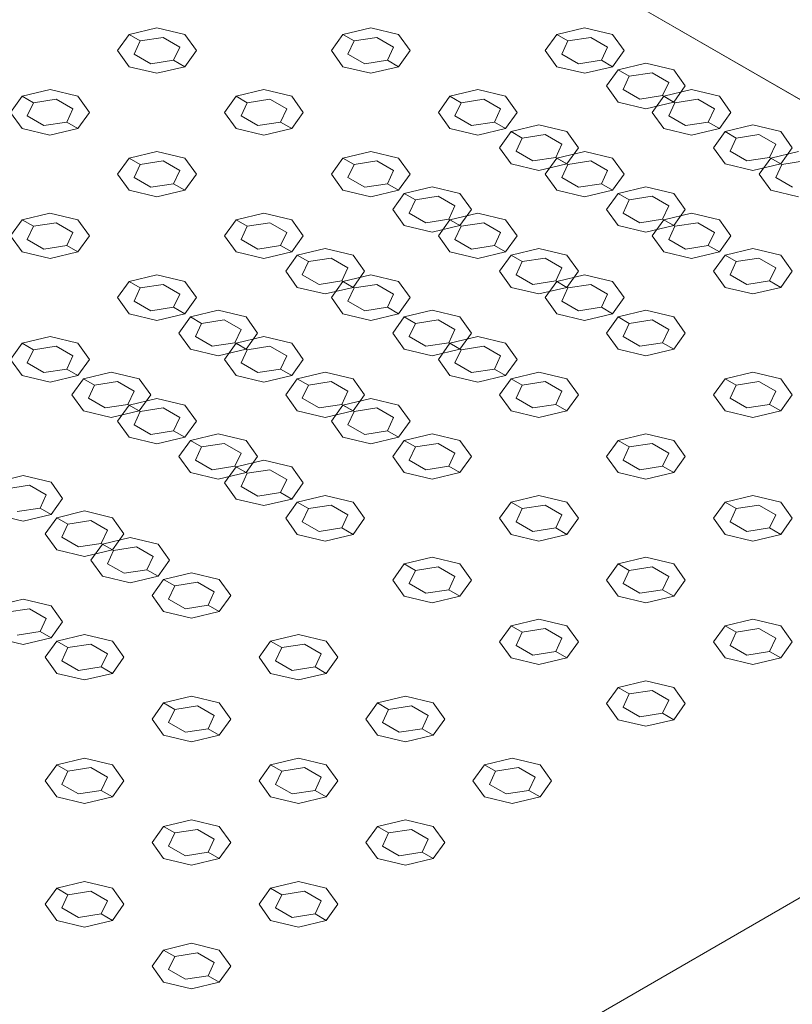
# Model space of a CAD drawing. Header units: millimetres. Extents: x 2 to 902, y -447 to 199.
# Tile 97 of 256: x 55.18 to 56.38, y 37.99 to 39.52. Entities that reach past the tile are written whole.
import ezdxf

# ---------------------------------------------------------------- set-up
doc = ezdxf.new("R2010")
doc.units = ezdxf.units.MM
doc.header["$MEASUREMENT"] = 0
for name, color, linetype, lineweight in [('IFC-Elemento construtivo genérico-Contorno', 253, 'Continuous', 5), ('IFC-Laje-Contorno', 134, 'Continuous', 5), ('IFC-Parede padrão-Contorno', 44, 'Continuous', 5), ('IFC-Viga-Contorno', 66, 'Continuous', 5)]:
    doc.layers.add(name, color=color, linetype=linetype, lineweight=lineweight)

msp = doc.modelspace()

# ---------------------------------------------------------------- linework, layer by layer
at = {"layer": 'IFC-Elemento construtivo genérico-Contorno', "color": 7, "lineweight": 5}
for p, q in [((55.3515, 39.4937), (55.3948, 39.5041)), ((55.3948, 39.5041), (55.4381, 39.4937)), ((55.6841, 39.4937), (55.7274, 39.5041)), ((55.7274, 39.5041), (55.7707, 39.4937)), ((56.0166, 39.4937), (56.0599, 39.5041)), ((56.0599, 39.5041), (56.1032, 39.4937)), ((55.3515, 39.4937), (55.3336, 39.4687)), ((55.3515, 39.4937), (55.3689, 39.4837)), ((55.3689, 39.4837), (55.4043, 39.4892)), ((55.4043, 39.4892), (55.4303, 39.4742)), ((55.4381, 39.4937), (55.4561, 39.4687)), ((55.6841, 39.4937), (55.6661, 39.4687)), ((55.6841, 39.4937), (55.7014, 39.4837)), ((55.7014, 39.4837), (55.7369, 39.4892)), ((55.7369, 39.4892), (55.7629, 39.4742)), ((55.7707, 39.4937), (55.7886, 39.4687)), ((56.0166, 39.4937), (55.9987, 39.4687)), ((56.0166, 39.4937), (56.034, 39.4837)), ((56.034, 39.4837), (56.0695, 39.4892)), ((56.0695, 39.4892), (56.0954, 39.4742)), ((56.1032, 39.4937), (56.1212, 39.4687)), ((55.3689, 39.4837), (55.3593, 39.4632)), ((55.4303, 39.4742), (55.4208, 39.4537)), ((55.7014, 39.4837), (55.6919, 39.4632)), ((55.7629, 39.4742), (55.7534, 39.4537)), ((56.034, 39.4837), (56.0245, 39.4632)), ((56.0954, 39.4742), (56.0859, 39.4537)), ((55.3336, 39.4687), (55.3515, 39.4437)), ((55.3593, 39.4632), (55.3853, 39.4482)), ((55.4561, 39.4687), (55.4381, 39.4437)), ((55.6661, 39.4687), (55.6841, 39.4437)), ((55.6919, 39.4632), (55.7179, 39.4482)), ((55.7886, 39.4687), (55.7707, 39.4437)), ((55.9987, 39.4687), (56.0166, 39.4437)), ((56.0245, 39.4632), (56.0504, 39.4482)), ((56.1212, 39.4687), (56.1032, 39.4437)), ((55.3515, 39.4437), (55.3948, 39.4334)), ((55.3853, 39.4482), (55.4208, 39.4537)), ((55.3948, 39.4334), (55.4381, 39.4437)), ((55.4208, 39.4537), (55.4381, 39.4437)), ((55.6841, 39.4437), (55.7274, 39.4334)), ((55.7179, 39.4482), (55.7534, 39.4537)), ((55.7274, 39.4334), (55.7707, 39.4437)), ((55.7534, 39.4537), (55.7707, 39.4437)), ((56.0166, 39.4437), (56.06, 39.4334)), ((56.0504, 39.4482), (56.0859, 39.4537)), ((56.06, 39.4334), (56.1032, 39.4437)), ((56.0859, 39.4537), (56.1032, 39.4437)), ((56.1119, 39.4387), (56.1552, 39.4491)), ((56.1552, 39.4491), (56.1985, 39.4387)), ((56.1119, 39.4387), (56.094, 39.4137)), ((56.1119, 39.4387), (56.1292, 39.4287)), ((56.1292, 39.4287), (56.1197, 39.4082)), ((56.1292, 39.4287), (56.1647, 39.4342)), ((56.1647, 39.4342), (56.1907, 39.4192)), ((56.1985, 39.4387), (56.2164, 39.4137)), ((56.094, 39.4137), (56.1119, 39.3887)), ((56.1907, 39.4192), (56.1812, 39.3987)), ((56.2164, 39.4137), (56.1985, 39.3887)), ((55.1853, 39.3977), (55.1673, 39.3727)), ((55.1853, 39.3977), (55.2286, 39.4081)), ((55.1853, 39.3977), (55.2026, 39.3877)), ((55.2286, 39.4081), (55.2719, 39.3977)), ((55.2719, 39.3977), (55.2898, 39.3727)), ((55.5178, 39.3977), (55.4999, 39.3727)), ((55.5178, 39.3977), (55.5611, 39.4081)), ((55.5178, 39.3977), (55.5351, 39.3877)), ((55.5611, 39.4081), (55.6044, 39.3977)), ((55.6044, 39.3977), (55.6223, 39.3727)), ((55.8504, 39.3977), (55.8324, 39.3727)), ((55.8504, 39.3977), (55.8937, 39.4081)), ((55.8504, 39.3977), (55.8677, 39.3877)), ((55.8937, 39.4081), (55.937, 39.3977)), ((55.937, 39.3977), (55.9549, 39.3727)), ((56.1197, 39.4082), (56.1457, 39.3932)), ((56.1457, 39.3932), (56.1812, 39.3987)), ((56.1829, 39.3977), (56.165, 39.3727)), ((56.1812, 39.3987), (56.1985, 39.3887)), ((56.1829, 39.3977), (56.2262, 39.4081)), ((56.1829, 39.3977), (56.2002, 39.3877)), ((56.2262, 39.4081), (56.2695, 39.3977)), ((56.2695, 39.3977), (56.2875, 39.3727)), ((55.2026, 39.3877), (55.1931, 39.3672)), ((55.2026, 39.3877), (55.2381, 39.3932)), ((55.2381, 39.3932), (55.2641, 39.3782)), ((55.2641, 39.3782), (55.2545, 39.3577)), ((55.5351, 39.3877), (55.5256, 39.3672)), ((55.5351, 39.3877), (55.5706, 39.3932)), ((55.5706, 39.3932), (55.5966, 39.3782)), ((55.5966, 39.3782), (55.5871, 39.3577)), ((55.8677, 39.3877), (55.8582, 39.3672)), ((55.8677, 39.3877), (55.9032, 39.3932)), ((55.9032, 39.3932), (55.9292, 39.3782)), ((55.9292, 39.3782), (55.9196, 39.3577)), ((56.1119, 39.3887), (56.1552, 39.3784)), ((56.1552, 39.3784), (56.1985, 39.3887)), ((56.2002, 39.3877), (56.1907, 39.3672)), ((56.2002, 39.3877), (56.2357, 39.3932)), ((56.2357, 39.3932), (56.2617, 39.3782)), ((56.2617, 39.3782), (56.2522, 39.3577)), ((55.1673, 39.3727), (55.1853, 39.3477)), ((55.1931, 39.3672), (55.219, 39.3522)), ((55.2898, 39.3727), (55.2719, 39.3477)), ((55.4999, 39.3727), (55.5178, 39.3477)), ((55.5256, 39.3672), (55.5516, 39.3522)), ((55.6223, 39.3727), (55.6044, 39.3477)), ((55.8324, 39.3727), (55.8504, 39.3477)), ((55.8582, 39.3672), (55.8842, 39.3522)), ((55.9549, 39.3727), (55.937, 39.3477)), ((56.165, 39.3727), (56.1829, 39.3477)), ((56.1907, 39.3672), (56.2167, 39.3522)), ((56.2875, 39.3727), (56.2695, 39.3477)), ((55.1853, 39.3477), (55.2285, 39.3374)), ((55.219, 39.3522), (55.2545, 39.3577)), ((55.2285, 39.3374), (55.2719, 39.3477)), ((55.2545, 39.3577), (55.2719, 39.3477)), ((55.5178, 39.3477), (55.5611, 39.3374)), ((55.5516, 39.3522), (55.5871, 39.3577)), ((55.5611, 39.3374), (55.6044, 39.3477)), ((55.5871, 39.3577), (55.6044, 39.3477)), ((55.8504, 39.3477), (55.8937, 39.3374)), ((55.8842, 39.3522), (55.9196, 39.3577)), ((55.8937, 39.3374), (55.937, 39.3477)), ((55.9196, 39.3577), (55.937, 39.3477)), ((55.9456, 39.3427), (55.9889, 39.3531)), ((55.9889, 39.3531), (56.0322, 39.3427)), ((56.1829, 39.3477), (56.2262, 39.3374)), ((56.2167, 39.3522), (56.2522, 39.3577)), ((56.2262, 39.3374), (56.2695, 39.3477)), ((56.2522, 39.3577), (56.2695, 39.3477)), ((56.2782, 39.3427), (56.3215, 39.3531)), ((56.3215, 39.3531), (56.3648, 39.3427)), ((55.9456, 39.3427), (55.9277, 39.3177)), ((55.9456, 39.3427), (55.9629, 39.3327)), ((55.9629, 39.3327), (55.9534, 39.3122)), ((55.9629, 39.3327), (55.9984, 39.3382)), ((55.9984, 39.3382), (56.0244, 39.3232)), ((56.0322, 39.3427), (56.0502, 39.3177)), ((56.2782, 39.3427), (56.2603, 39.3177)), ((56.2782, 39.3427), (56.2955, 39.3327)), ((56.2955, 39.3327), (56.286, 39.3122)), ((56.2955, 39.3327), (56.331, 39.3382)), ((56.331, 39.3382), (56.357, 39.3232)), ((56.3648, 39.3427), (56.3827, 39.3177)), ((55.9277, 39.3177), (55.9456, 39.2927)), ((56.0244, 39.3232), (56.0149, 39.3027)), ((56.0502, 39.3177), (56.0322, 39.2927)), ((56.2603, 39.3177), (56.2782, 39.2927)), ((56.357, 39.3232), (56.3475, 39.3027)), ((56.3827, 39.3177), (56.3648, 39.2927)), ((55.3515, 39.3017), (55.3336, 39.2767)), ((55.3515, 39.3017), (55.3948, 39.3121)), ((55.3515, 39.3017), (55.3689, 39.2917)), ((55.3948, 39.3121), (55.4381, 39.3017)), ((55.4381, 39.3017), (55.4561, 39.2767)), ((55.6841, 39.3017), (55.6662, 39.2767)), ((55.6841, 39.3017), (55.7274, 39.3121)), ((55.6841, 39.3017), (55.7014, 39.2917)), ((55.7274, 39.3121), (55.7707, 39.3017)), ((55.7707, 39.3017), (55.7886, 39.2767)), ((55.9534, 39.3122), (55.9794, 39.2972)), ((55.9794, 39.2972), (56.0149, 39.3027)), ((56.0166, 39.3017), (55.9987, 39.2767)), ((56.0149, 39.3027), (56.0322, 39.2927)), ((56.0166, 39.3017), (56.06, 39.3121)), ((56.0166, 39.3017), (56.034, 39.2917)), ((56.06, 39.3121), (56.1032, 39.3017)), ((56.1032, 39.3017), (56.1212, 39.2767)), ((56.286, 39.3122), (56.312, 39.2972)), ((56.312, 39.2972), (56.3475, 39.3027)), ((56.3492, 39.3017), (56.3313, 39.2767)), ((56.3475, 39.3027), (56.3648, 39.2927)), ((56.3492, 39.3017), (56.3925, 39.3121)), ((56.3492, 39.3017), (56.3665, 39.2917)), ((55.3689, 39.2917), (55.3593, 39.2712)), ((55.3689, 39.2917), (55.4043, 39.2972)), ((55.4043, 39.2972), (55.4303, 39.2822)), ((55.7014, 39.2917), (55.6919, 39.2712)), ((55.7014, 39.2917), (55.7369, 39.2972)), ((55.7369, 39.2972), (55.7629, 39.2822)), ((55.9456, 39.2927), (55.9889, 39.2824)), ((55.9889, 39.2824), (56.0322, 39.2927)), ((56.034, 39.2917), (56.0244, 39.2712)), ((56.034, 39.2917), (56.0695, 39.2972)), ((56.0695, 39.2972), (56.0954, 39.2822)), ((56.2782, 39.2927), (56.3215, 39.2824)), ((56.3215, 39.2824), (56.3648, 39.2927)), ((56.3665, 39.2917), (56.357, 39.2712)), ((56.3665, 39.2917), (56.402, 39.2972)), ((55.3336, 39.2767), (55.3515, 39.2517)), ((55.3593, 39.2712), (55.3853, 39.2562)), ((55.4303, 39.2822), (55.4208, 39.2617)), ((55.4561, 39.2767), (55.4381, 39.2517)), ((55.6662, 39.2767), (55.6841, 39.2517)), ((55.6919, 39.2712), (55.7179, 39.2562)), ((55.7629, 39.2822), (55.7534, 39.2617)), ((55.7886, 39.2767), (55.7707, 39.2517)), ((55.9987, 39.2767), (56.0166, 39.2517)), ((56.0244, 39.2712), (56.0504, 39.2562)), ((56.0954, 39.2822), (56.0859, 39.2617)), ((56.1212, 39.2767), (56.1032, 39.2517)), ((56.3313, 39.2767), (56.3492, 39.2517)), ((56.357, 39.2712), (56.383, 39.2562)), ((55.3853, 39.2562), (55.4208, 39.2617)), ((55.4208, 39.2617), (55.4381, 39.2517)), ((55.7179, 39.2562), (55.7534, 39.2617)), ((55.7534, 39.2617), (55.7707, 39.2517)), ((55.7794, 39.2467), (55.8226, 39.2571)), ((55.8226, 39.2571), (55.866, 39.2467)), ((56.0504, 39.2562), (56.0859, 39.2617)), ((56.0859, 39.2617), (56.1032, 39.2517)), ((56.1119, 39.2467), (56.1552, 39.2571)), ((56.1552, 39.2571), (56.1985, 39.2467)), ((55.3515, 39.2517), (55.3948, 39.2414)), ((55.3948, 39.2414), (55.4381, 39.2517)), ((55.6841, 39.2517), (55.7274, 39.2414)), ((55.7274, 39.2414), (55.7707, 39.2517)), ((55.7794, 39.2467), (55.7614, 39.2217)), ((55.7794, 39.2467), (55.7967, 39.2367)), ((55.7967, 39.2367), (55.8322, 39.2422)), ((55.8322, 39.2422), (55.8581, 39.2272)), ((55.866, 39.2467), (55.8839, 39.2217)), ((56.0166, 39.2517), (56.0599, 39.2414)), ((56.0599, 39.2414), (56.1032, 39.2517)), ((56.1119, 39.2467), (56.094, 39.2217)), ((56.1119, 39.2467), (56.1292, 39.2367)), ((56.1292, 39.2367), (56.1647, 39.2422)), ((56.1647, 39.2422), (56.1907, 39.2272)), ((56.1985, 39.2467), (56.2164, 39.2217)), ((56.3492, 39.2517), (56.3925, 39.2414)), ((55.7967, 39.2367), (55.7872, 39.2162)), ((55.8581, 39.2272), (55.8486, 39.2067)), ((56.1292, 39.2367), (56.1197, 39.2162)), ((56.1907, 39.2272), (56.1812, 39.2067)), ((55.1853, 39.2057), (55.2285, 39.2161)), ((55.2285, 39.2161), (55.2719, 39.2057)), ((55.5178, 39.2057), (55.5611, 39.2161)), ((55.5611, 39.2161), (55.6044, 39.2057)), ((55.7614, 39.2217), (55.7794, 39.1967)), ((55.7872, 39.2162), (55.8131, 39.2012)), ((55.8504, 39.2057), (55.8937, 39.2161)), ((55.8839, 39.2217), (55.866, 39.1967)), ((55.8937, 39.2161), (55.937, 39.2057)), ((56.094, 39.2217), (56.1119, 39.1967)), ((56.1197, 39.2162), (56.1457, 39.2012)), ((56.1829, 39.2057), (56.2262, 39.2161)), ((56.2164, 39.2217), (56.1985, 39.1967)), ((56.2262, 39.2161), (56.2695, 39.2057)), ((55.1853, 39.2057), (55.1673, 39.1807)), ((55.1853, 39.2057), (55.2026, 39.1957)), ((55.2026, 39.1957), (55.1931, 39.1752)), ((55.2026, 39.1957), (55.2381, 39.2012)), ((55.2381, 39.2012), (55.264, 39.1862)), ((55.2719, 39.2057), (55.2898, 39.1807)), ((55.5178, 39.2057), (55.4999, 39.1807)), ((55.5178, 39.2057), (55.5351, 39.1957)), ((55.5351, 39.1957), (55.5256, 39.1752)), ((55.5351, 39.1957), (55.5706, 39.2012)), ((55.5706, 39.2012), (55.5966, 39.1862)), ((55.6044, 39.2057), (55.6224, 39.1807)), ((55.7794, 39.1967), (55.8227, 39.1864)), ((55.8131, 39.2012), (55.8486, 39.2067)), ((55.8227, 39.1864), (55.866, 39.1967)), ((55.8504, 39.2057), (55.8324, 39.1807)), ((55.8486, 39.2067), (55.866, 39.1967)), ((55.8504, 39.2057), (55.8677, 39.1957)), ((55.8677, 39.1957), (55.8582, 39.1752)), ((55.8677, 39.1957), (55.9032, 39.2012)), ((55.9032, 39.2012), (55.9292, 39.1862)), ((55.937, 39.2057), (55.9549, 39.1807)), ((56.1119, 39.1967), (56.1552, 39.1864)), ((56.1457, 39.2012), (56.1812, 39.2067)), ((56.1552, 39.1864), (56.1985, 39.1967)), ((56.1829, 39.2057), (56.165, 39.1807)), ((56.1812, 39.2067), (56.1985, 39.1967)), ((56.1829, 39.2057), (56.2002, 39.1957)), ((56.2002, 39.1957), (56.1907, 39.1752)), ((56.2002, 39.1957), (56.2357, 39.2012)), ((56.2357, 39.2012), (56.2617, 39.1862)), ((56.2695, 39.2057), (56.2875, 39.1807)), ((55.1673, 39.1807), (55.1853, 39.1557)), ((55.264, 39.1862), (55.2545, 39.1657)), ((55.2898, 39.1807), (55.2719, 39.1557)), ((55.4999, 39.1807), (55.5178, 39.1557)), ((55.5966, 39.1862), (55.5871, 39.1657)), ((55.6224, 39.1807), (55.6044, 39.1557)), ((55.8324, 39.1807), (55.8504, 39.1557)), ((55.9292, 39.1862), (55.9196, 39.1657)), ((55.9549, 39.1807), (55.937, 39.1557)), ((56.165, 39.1807), (56.1829, 39.1557)), ((56.2617, 39.1862), (56.2522, 39.1657)), ((56.2875, 39.1807), (56.2695, 39.1557)), ((55.1931, 39.1752), (55.219, 39.1602)), ((55.219, 39.1602), (55.2545, 39.1657)), ((55.2545, 39.1657), (55.2719, 39.1557)), ((55.5256, 39.1752), (55.5516, 39.1602)), ((55.5516, 39.1602), (55.5871, 39.1657)), ((55.5871, 39.1657), (55.6044, 39.1557)), ((55.8582, 39.1752), (55.8842, 39.1602)), ((55.8842, 39.1602), (55.9196, 39.1657)), ((55.9196, 39.1657), (55.937, 39.1557)), ((56.1907, 39.1752), (56.2167, 39.1602)), ((56.2167, 39.1602), (56.2522, 39.1657)), ((56.2522, 39.1657), (56.2695, 39.1557)), ((55.1853, 39.1557), (55.2286, 39.1454)), ((55.2286, 39.1454), (55.2719, 39.1557)), ((55.5178, 39.1557), (55.5611, 39.1454)), ((55.5611, 39.1454), (55.6044, 39.1557)), ((55.6131, 39.1507), (55.5951, 39.1257)), ((55.6131, 39.1507), (55.6564, 39.1611)), ((55.6131, 39.1507), (55.6304, 39.1407)), ((55.6564, 39.1611), (55.6997, 39.1507)), ((55.6997, 39.1507), (55.7176, 39.1257)), ((55.8504, 39.1557), (55.8937, 39.1454)), ((55.8937, 39.1454), (55.937, 39.1557)), ((55.9456, 39.1507), (55.9277, 39.1257)), ((55.9456, 39.1507), (55.9889, 39.1611)), ((55.9456, 39.1507), (55.9629, 39.1407)), ((55.9889, 39.1611), (56.0322, 39.1507)), ((56.0322, 39.1507), (56.0502, 39.1257)), ((56.1829, 39.1557), (56.2262, 39.1454)), ((56.2262, 39.1454), (56.2695, 39.1557)), ((56.2782, 39.1507), (56.2602, 39.1257)), ((56.2782, 39.1507), (56.3215, 39.1611)), ((56.2782, 39.1507), (56.2955, 39.1407)), ((56.3215, 39.1611), (56.3648, 39.1507)), ((56.3648, 39.1507), (56.3827, 39.1257)), ((55.6304, 39.1407), (55.6209, 39.1202)), ((55.6304, 39.1407), (55.6659, 39.1462)), ((55.6659, 39.1462), (55.6919, 39.1312)), ((55.9629, 39.1407), (55.9534, 39.1202)), ((55.9629, 39.1407), (55.9984, 39.1462)), ((55.9984, 39.1462), (56.0244, 39.1312)), ((56.2955, 39.1407), (56.286, 39.1202)), ((56.2955, 39.1407), (56.331, 39.1462)), ((56.331, 39.1462), (56.357, 39.1312)), ((55.3515, 39.1097), (55.3948, 39.1201)), ((55.3948, 39.1201), (55.4381, 39.1097)), ((55.5951, 39.1257), (55.6131, 39.1007)), ((55.6209, 39.1202), (55.6469, 39.1052)), ((55.6919, 39.1312), (55.6824, 39.1107)), ((55.6841, 39.1097), (55.7274, 39.1201)), ((55.7176, 39.1257), (55.6997, 39.1007)), ((55.7274, 39.1201), (55.7707, 39.1097)), ((55.9277, 39.1257), (55.9456, 39.1007)), ((55.9534, 39.1202), (55.9794, 39.1052)), ((56.0244, 39.1312), (56.0149, 39.1107)), ((56.0166, 39.1097), (56.0599, 39.1201)), ((56.0502, 39.1257), (56.0322, 39.1007)), ((56.0599, 39.1201), (56.1032, 39.1097)), ((56.2602, 39.1257), (56.2782, 39.1007)), ((56.286, 39.1202), (56.312, 39.1052)), ((56.357, 39.1312), (56.3475, 39.1107)), ((56.3827, 39.1257), (56.3648, 39.1007)), ((55.3515, 39.1097), (55.3336, 39.0847)), ((55.3515, 39.1097), (55.3689, 39.0997)), ((55.3689, 39.0997), (55.4043, 39.1052)), ((55.4043, 39.1052), (55.4303, 39.0902)), ((55.4381, 39.1097), (55.4561, 39.0847)), ((55.6469, 39.1052), (55.6824, 39.1107)), ((55.6841, 39.1097), (55.6661, 39.0847)), ((55.6824, 39.1107), (55.6997, 39.1007)), ((55.6841, 39.1097), (55.7014, 39.0997)), ((55.7014, 39.0997), (55.7369, 39.1052)), ((55.7369, 39.1052), (55.7629, 39.0902)), ((55.7707, 39.1097), (55.7886, 39.0847)), ((55.9794, 39.1052), (56.0149, 39.1107)), ((56.0166, 39.1097), (55.9987, 39.0847)), ((56.0149, 39.1107), (56.0322, 39.1007)), ((56.0166, 39.1097), (56.034, 39.0997)), ((56.034, 39.0997), (56.0694, 39.1052)), ((56.0694, 39.1052), (56.0954, 39.0902)), ((56.1032, 39.1097), (56.1212, 39.0847)), ((56.312, 39.1052), (56.3475, 39.1107)), ((56.3475, 39.1107), (56.3648, 39.1007)), ((55.3689, 39.0997), (55.3593, 39.0792)), ((55.4303, 39.0902), (55.4208, 39.0697)), ((55.6131, 39.1007), (55.6564, 39.0904)), ((55.6564, 39.0904), (55.6997, 39.1007)), ((55.7014, 39.0997), (55.6919, 39.0792)), ((55.7629, 39.0902), (55.7534, 39.0697)), ((55.9456, 39.1007), (55.9889, 39.0904)), ((55.9889, 39.0904), (56.0322, 39.1007)), ((56.034, 39.0997), (56.0245, 39.0792)), ((56.0954, 39.0902), (56.0859, 39.0697)), ((56.2782, 39.1007), (56.3215, 39.0904)), ((56.3215, 39.0904), (56.3648, 39.1007)), ((55.3336, 39.0847), (55.3515, 39.0597)), ((55.3593, 39.0792), (55.3853, 39.0642)), ((55.4561, 39.0847), (55.4381, 39.0597)), ((55.6661, 39.0847), (55.6841, 39.0597)), ((55.6919, 39.0792), (55.7179, 39.0642)), ((55.7886, 39.0847), (55.7707, 39.0597)), ((55.9987, 39.0847), (56.0166, 39.0597)), ((56.0245, 39.0792), (56.0504, 39.0642)), ((56.1212, 39.0847), (56.1032, 39.0597)), ((55.3515, 39.0597), (55.3948, 39.0494)), ((55.3853, 39.0642), (55.4208, 39.0697)), ((55.3948, 39.0494), (55.4381, 39.0597)), ((55.4208, 39.0697), (55.4381, 39.0597)), ((55.4468, 39.0547), (55.4901, 39.0651)), ((55.4901, 39.0651), (55.5334, 39.0547)), ((55.6841, 39.0597), (55.7274, 39.0494)), ((55.7179, 39.0642), (55.7534, 39.0697)), ((55.7274, 39.0494), (55.7707, 39.0597)), ((55.7534, 39.0697), (55.7707, 39.0597)), ((55.7794, 39.0547), (55.8227, 39.0651)), ((55.8227, 39.0651), (55.866, 39.0547)), ((56.0166, 39.0597), (56.0599, 39.0494)), ((56.0504, 39.0642), (56.0859, 39.0697)), ((56.0599, 39.0494), (56.1032, 39.0597)), ((56.0859, 39.0697), (56.1032, 39.0597)), ((56.1119, 39.0547), (56.1552, 39.0651)), ((56.1552, 39.0651), (56.1985, 39.0547)), ((55.4468, 39.0547), (55.4289, 39.0297)), ((55.4468, 39.0547), (55.4641, 39.0447)), ((55.4641, 39.0447), (55.4546, 39.0242)), ((55.4641, 39.0447), (55.4996, 39.0502)), ((55.4996, 39.0502), (55.5256, 39.0352)), ((55.5334, 39.0547), (55.5513, 39.0297)), ((55.7794, 39.0547), (55.7614, 39.0297)), ((55.7794, 39.0547), (55.7967, 39.0447)), ((55.7967, 39.0447), (55.7872, 39.0242)), ((55.7967, 39.0447), (55.8322, 39.0502)), ((55.8322, 39.0502), (55.8581, 39.0352)), ((55.866, 39.0547), (55.8839, 39.0297)), ((56.1119, 39.0547), (56.094, 39.0297)), ((56.1119, 39.0547), (56.1292, 39.0447)), ((56.1292, 39.0447), (56.1197, 39.0242)), ((56.1292, 39.0447), (56.1647, 39.0502)), ((56.1647, 39.0502), (56.1907, 39.0352)), ((56.1985, 39.0547), (56.2164, 39.0297)), ((55.4289, 39.0297), (55.4468, 39.0047)), ((55.5256, 39.0352), (55.5161, 39.0147)), ((55.5513, 39.0297), (55.5334, 39.0047)), ((55.7614, 39.0297), (55.7794, 39.0047)), ((55.8581, 39.0352), (55.8486, 39.0147)), ((55.8839, 39.0297), (55.866, 39.0047)), ((56.094, 39.0297), (56.1119, 39.0047)), ((56.1907, 39.0352), (56.1812, 39.0147)), ((56.2164, 39.0297), (56.1985, 39.0047)), ((55.1853, 39.0137), (55.1673, 38.9887)), ((55.1853, 39.0137), (55.2286, 39.0241)), ((55.1853, 39.0137), (55.2026, 39.0037)), ((55.2286, 39.0241), (55.2719, 39.0137)), ((55.2719, 39.0137), (55.2898, 38.9887)), ((55.4546, 39.0242), (55.4806, 39.0092)), ((55.4806, 39.0092), (55.5161, 39.0147)), ((55.5178, 39.0137), (55.4999, 38.9887)), ((55.5161, 39.0147), (55.5334, 39.0047)), ((55.5178, 39.0137), (55.5611, 39.0241)), ((55.5178, 39.0137), (55.5351, 39.0037)), ((55.5611, 39.0241), (55.6044, 39.0137)), ((55.6044, 39.0137), (55.6223, 38.9887)), ((55.7872, 39.0242), (55.8131, 39.0092)), ((55.8131, 39.0092), (55.8486, 39.0147)), ((55.8504, 39.0137), (55.8324, 38.9887)), ((55.8486, 39.0147), (55.866, 39.0047)), ((55.8504, 39.0137), (55.8937, 39.0241)), ((55.8504, 39.0137), (55.8677, 39.0037)), ((55.8937, 39.0241), (55.937, 39.0137)), ((55.937, 39.0137), (55.9549, 38.9887)), ((56.1197, 39.0242), (56.1457, 39.0092)), ((56.1457, 39.0092), (56.1812, 39.0147)), ((56.1812, 39.0147), (56.1985, 39.0047)), ((55.2026, 39.0037), (55.1931, 38.9832)), ((55.2026, 39.0037), (55.2381, 39.0092)), ((55.2381, 39.0092), (55.264, 38.9942)), ((55.4468, 39.0047), (55.4901, 38.9944)), ((55.4901, 38.9944), (55.5334, 39.0047)), ((55.5351, 39.0037), (55.5256, 38.9832)), ((55.5351, 39.0037), (55.5706, 39.0092)), ((55.5706, 39.0092), (55.5966, 38.9942)), ((55.7794, 39.0047), (55.8226, 38.9944)), ((55.8226, 38.9944), (55.866, 39.0047)), ((55.8677, 39.0037), (55.8582, 38.9832)), ((55.8677, 39.0037), (55.9032, 39.0092)), ((55.9032, 39.0092), (55.9292, 38.9942)), ((56.1119, 39.0047), (56.1552, 38.9944)), ((56.1552, 38.9944), (56.1985, 39.0047)), ((55.1673, 38.9887), (55.1853, 38.9637)), ((55.1931, 38.9832), (55.2191, 38.9682)), ((55.264, 38.9942), (55.2545, 38.9737)), ((55.2898, 38.9887), (55.2719, 38.9637)), ((55.4999, 38.9887), (55.5178, 38.9637)), ((55.5256, 38.9832), (55.5516, 38.9682)), ((55.5966, 38.9942), (55.5871, 38.9737)), ((55.6223, 38.9887), (55.6044, 38.9637)), ((55.8324, 38.9887), (55.8504, 38.9637)), ((55.8582, 38.9832), (55.8841, 38.9682)), ((55.9292, 38.9942), (55.9197, 38.9737)), ((55.9549, 38.9887), (55.937, 38.9637)), ((55.2191, 38.9682), (55.2545, 38.9737)), ((55.2545, 38.9737), (55.2719, 38.9637)), ((55.2805, 38.9587), (55.3238, 38.9691)), ((55.3238, 38.9691), (55.3671, 38.9587)), ((55.5516, 38.9682), (55.5871, 38.9737)), ((55.5871, 38.9737), (55.6044, 38.9637)), ((55.6131, 38.9587), (55.6564, 38.9691)), ((55.6564, 38.9691), (55.6997, 38.9587)), ((55.8841, 38.9682), (55.9197, 38.9737)), ((55.9197, 38.9737), (55.937, 38.9637)), ((55.9456, 38.9587), (55.9889, 38.9691)), ((55.9889, 38.9691), (56.0322, 38.9587)), ((56.2782, 38.9587), (56.3215, 38.9691)), ((56.3215, 38.9691), (56.3648, 38.9587)), ((55.1853, 38.9637), (55.2286, 38.9534)), ((55.2286, 38.9534), (55.2719, 38.9637)), ((55.2805, 38.9587), (55.2626, 38.9337)), ((55.2805, 38.9587), (55.2978, 38.9487)), ((55.2978, 38.9487), (55.3333, 38.9542)), ((55.3333, 38.9542), (55.3593, 38.9392)), ((55.3671, 38.9587), (55.3851, 38.9337)), ((55.5178, 38.9637), (55.5611, 38.9534)), ((55.5611, 38.9534), (55.6044, 38.9637)), ((55.6131, 38.9587), (55.5951, 38.9337)), ((55.6131, 38.9587), (55.6304, 38.9487)), ((55.6304, 38.9487), (55.6659, 38.9542)), ((55.6659, 38.9542), (55.6919, 38.9392)), ((55.6997, 38.9587), (55.7176, 38.9337)), ((55.8504, 38.9637), (55.8937, 38.9534)), ((55.8937, 38.9534), (55.937, 38.9637)), ((55.9456, 38.9587), (55.9277, 38.9337)), ((55.9456, 38.9587), (55.963, 38.9487)), ((55.963, 38.9487), (55.9984, 38.9542)), ((55.9984, 38.9542), (56.0244, 38.9392)), ((56.0322, 38.9587), (56.0502, 38.9337)), ((56.2782, 38.9587), (56.2602, 38.9337)), ((56.2782, 38.9587), (56.2955, 38.9487)), ((56.2955, 38.9487), (56.331, 38.9542)), ((56.331, 38.9542), (56.357, 38.9392)), ((56.3648, 38.9587), (56.3827, 38.9337)), ((55.2978, 38.9487), (55.2883, 38.9282)), ((55.3593, 38.9392), (55.3498, 38.9187)), ((55.6304, 38.9487), (55.6209, 38.9282)), ((55.6919, 38.9392), (55.6823, 38.9187)), ((55.963, 38.9487), (55.9534, 38.9282)), ((56.0244, 38.9392), (56.0149, 38.9187)), ((56.2955, 38.9487), (56.286, 38.9282)), ((56.357, 38.9392), (56.3475, 38.9187)), ((55.2626, 38.9337), (55.2805, 38.9087)), ((55.2883, 38.9282), (55.3143, 38.9132)), ((55.3515, 38.9177), (55.3948, 38.9281)), ((55.3851, 38.9337), (55.3671, 38.9087)), ((55.3948, 38.9281), (55.4381, 38.9177)), ((55.5951, 38.9337), (55.6131, 38.9087)), ((55.6209, 38.9282), (55.6469, 38.9132)), ((55.6841, 38.9177), (55.7274, 38.9281)), ((55.7176, 38.9337), (55.6997, 38.9087)), ((55.7274, 38.9281), (55.7707, 38.9177)), ((55.9277, 38.9337), (55.9456, 38.9087)), ((55.9534, 38.9282), (55.9794, 38.9132)), ((56.0502, 38.9337), (56.0322, 38.9087)), ((56.2602, 38.9337), (56.2782, 38.9087)), ((56.286, 38.9282), (56.312, 38.9132)), ((56.3827, 38.9337), (56.3648, 38.9087)), ((55.2805, 38.9087), (55.3238, 38.8984)), ((55.3143, 38.9132), (55.3498, 38.9187)), ((55.3238, 38.8984), (55.3671, 38.9087)), ((55.3515, 38.9177), (55.3336, 38.8927)), ((55.3498, 38.9187), (55.3671, 38.9087)), ((55.3515, 38.9177), (55.3689, 38.9077)), ((55.3689, 38.9077), (55.3593, 38.8872)), ((55.3689, 38.9077), (55.4043, 38.9132)), ((55.4043, 38.9132), (55.4303, 38.8982)), ((55.4381, 38.9177), (55.4561, 38.8927)), ((55.6131, 38.9087), (55.6564, 38.8984)), ((55.6469, 38.9132), (55.6823, 38.9187)), ((55.6564, 38.8984), (55.6997, 38.9087)), ((55.6841, 38.9177), (55.6661, 38.8927)), ((55.6823, 38.9187), (55.6997, 38.9087)), ((55.6841, 38.9177), (55.7014, 38.9077)), ((55.7014, 38.9077), (55.6919, 38.8872)), ((55.7014, 38.9077), (55.7369, 38.9132)), ((55.7369, 38.9132), (55.7629, 38.8982)), ((55.7707, 38.9177), (55.7886, 38.8927)), ((55.9456, 38.9087), (55.9889, 38.8984)), ((55.9794, 38.9132), (56.0149, 38.9187)), ((55.9889, 38.8984), (56.0322, 38.9087)), ((56.0149, 38.9187), (56.0322, 38.9087)), ((56.2782, 38.9087), (56.3215, 38.8984)), ((56.312, 38.9132), (56.3475, 38.9187)), ((56.3215, 38.8984), (56.3648, 38.9087)), ((56.3475, 38.9187), (56.3648, 38.9087)), ((55.3336, 38.8927), (55.3515, 38.8677)), ((55.4303, 38.8982), (55.4208, 38.8777)), ((55.4561, 38.8927), (55.4381, 38.8677)), ((55.6661, 38.8927), (55.6841, 38.8677)), ((55.7629, 38.8982), (55.7534, 38.8777)), ((55.7886, 38.8927), (55.7707, 38.8677)), ((55.3593, 38.8872), (55.3853, 38.8722)), ((55.3853, 38.8722), (55.4208, 38.8777)), ((55.4208, 38.8777), (55.4381, 38.8677)), ((55.4468, 38.8627), (55.4901, 38.8731)), ((55.4901, 38.8731), (55.5334, 38.8627)), ((55.6919, 38.8872), (55.7179, 38.8722)), ((55.7179, 38.8722), (55.7534, 38.8777)), ((55.7534, 38.8777), (55.7707, 38.8677)), ((55.7793, 38.8627), (55.8226, 38.8731)), ((55.8226, 38.8731), (55.8659, 38.8627)), ((56.1119, 38.8627), (56.1552, 38.8731)), ((56.1552, 38.8731), (56.1985, 38.8627)), ((55.3515, 38.8677), (55.3948, 38.8574)), ((55.3948, 38.8574), (55.4381, 38.8677)), ((55.4468, 38.8627), (55.4289, 38.8377)), ((55.4468, 38.8627), (55.4641, 38.8527)), ((55.4641, 38.8527), (55.4996, 38.8582)), ((55.4996, 38.8582), (55.5256, 38.8432)), ((55.5334, 38.8627), (55.5513, 38.8377)), ((55.6841, 38.8677), (55.7274, 38.8574)), ((55.7274, 38.8574), (55.7707, 38.8677)), ((55.7793, 38.8627), (55.7614, 38.8377)), ((55.7793, 38.8627), (55.7967, 38.8527)), ((55.7967, 38.8527), (55.8322, 38.8582)), ((55.8322, 38.8582), (55.8581, 38.8432)), ((55.8659, 38.8627), (55.8839, 38.8377)), ((56.1119, 38.8627), (56.094, 38.8377)), ((56.1119, 38.8627), (56.1292, 38.8527)), ((56.1292, 38.8527), (56.1647, 38.8582)), ((56.1647, 38.8582), (56.1907, 38.8432)), ((56.1985, 38.8627), (56.2164, 38.8377)), ((55.4641, 38.8527), (55.4546, 38.8322)), ((55.5256, 38.8432), (55.5161, 38.8227)), ((55.7967, 38.8527), (55.7872, 38.8322)), ((55.8581, 38.8432), (55.8486, 38.8227)), ((56.1292, 38.8527), (56.1197, 38.8322)), ((56.1907, 38.8432), (56.1812, 38.8227)), ((55.4289, 38.8377), (55.4468, 38.8127)), ((55.4546, 38.8322), (55.4806, 38.8172)), ((55.5178, 38.8217), (55.5611, 38.8321)), ((55.5513, 38.8377), (55.5334, 38.8127)), ((55.5611, 38.8321), (55.6044, 38.8217)), ((55.7614, 38.8377), (55.7793, 38.8127)), ((55.7872, 38.8322), (55.8131, 38.8172)), ((55.8839, 38.8377), (55.8659, 38.8127)), ((56.094, 38.8377), (56.1119, 38.8127)), ((56.1197, 38.8322), (56.1457, 38.8172)), ((56.2164, 38.8377), (56.1985, 38.8127)), ((55.4468, 38.8127), (55.4901, 38.8024)), ((55.4806, 38.8172), (55.5161, 38.8227)), ((55.4901, 38.8024), (55.5334, 38.8127)), ((55.5178, 38.8217), (55.4999, 38.7967)), ((55.5161, 38.8227), (55.5334, 38.8127)), ((55.5178, 38.8217), (55.5351, 38.8117)), ((55.5351, 38.8117), (55.5256, 38.7912)), ((55.5351, 38.8117), (55.5706, 38.8172)), ((55.5706, 38.8172), (55.5966, 38.8022)), ((55.6044, 38.8217), (55.6223, 38.7967)), ((55.7793, 38.8127), (55.8227, 38.8024)), ((55.8131, 38.8172), (55.8486, 38.8227)), ((55.8227, 38.8024), (55.8659, 38.8127)), ((55.8486, 38.8227), (55.8659, 38.8127)), ((56.1119, 38.8127), (56.1552, 38.8024)), ((56.1457, 38.8172), (56.1812, 38.8227)), ((56.1552, 38.8024), (56.1985, 38.8127)), ((56.1812, 38.8227), (56.1985, 38.8127)), ((55.1437, 38.7977), (55.187, 38.8081)), ((55.187, 38.8081), (55.2303, 38.7977)), ((55.2303, 38.7977), (55.2482, 38.7727)), ((55.4999, 38.7967), (55.5178, 38.7717)), ((55.5966, 38.8022), (55.5871, 38.7817)), ((55.6223, 38.7967), (55.6044, 38.7717)), ((55.161, 38.7877), (55.1965, 38.7932)), ((55.1965, 38.7932), (55.2225, 38.7782)), ((55.5256, 38.7912), (55.5516, 38.7762)), ((55.5516, 38.7762), (55.5871, 38.7817)), ((55.5871, 38.7817), (55.6044, 38.7717)), ((55.2225, 38.7782), (55.213, 38.7577)), ((55.2482, 38.7727), (55.2303, 38.7477)), ((55.5178, 38.7717), (55.5611, 38.7614)), ((55.5611, 38.7614), (55.6044, 38.7717)), ((55.6131, 38.7667), (55.5951, 38.7417)), ((55.6131, 38.7667), (55.6564, 38.7771)), ((55.6131, 38.7667), (55.6304, 38.7567)), ((55.6564, 38.7771), (55.6997, 38.7667)), ((55.6997, 38.7667), (55.7176, 38.7417)), ((55.9456, 38.7667), (55.9277, 38.7417)), ((55.9456, 38.7667), (55.9889, 38.7771)), ((55.9456, 38.7667), (55.9629, 38.7567)), ((55.9889, 38.7771), (56.0322, 38.7667)), ((56.0322, 38.7667), (56.0502, 38.7417)), ((56.2782, 38.7667), (56.2602, 38.7417)), ((56.2782, 38.7667), (56.3215, 38.7771)), ((56.2782, 38.7667), (56.2955, 38.7567)), ((56.3215, 38.7771), (56.3648, 38.7667)), ((56.3648, 38.7667), (56.3827, 38.7417)), ((55.1775, 38.7522), (55.213, 38.7577)), ((55.213, 38.7577), (55.2303, 38.7477)), ((55.239, 38.7427), (55.2823, 38.7531)), ((55.2823, 38.7531), (55.3256, 38.7427)), ((55.6304, 38.7567), (55.6209, 38.7362)), ((55.6304, 38.7567), (55.6659, 38.7622)), ((55.6659, 38.7622), (55.6919, 38.7472)), ((55.9629, 38.7567), (55.9534, 38.7362)), ((55.9629, 38.7567), (55.9984, 38.7622)), ((55.9984, 38.7622), (56.0244, 38.7472)), ((56.2955, 38.7567), (56.286, 38.7362)), ((56.2955, 38.7567), (56.331, 38.7622)), ((56.331, 38.7622), (56.357, 38.7472)), ((55.1437, 38.7477), (55.187, 38.7374)), ((55.187, 38.7374), (55.2303, 38.7477)), ((55.239, 38.7427), (55.221, 38.7177)), ((55.239, 38.7427), (55.2563, 38.7327)), ((55.2563, 38.7327), (55.2918, 38.7382)), ((55.2918, 38.7382), (55.3177, 38.7232)), ((55.3256, 38.7427), (55.3435, 38.7177)), ((55.5951, 38.7417), (55.6131, 38.7167)), ((55.6209, 38.7362), (55.6469, 38.7212)), ((55.6919, 38.7472), (55.6824, 38.7267)), ((55.7176, 38.7417), (55.6997, 38.7167)), ((55.9277, 38.7417), (55.9456, 38.7167)), ((55.9534, 38.7362), (55.9794, 38.7212)), ((56.0244, 38.7472), (56.0149, 38.7267)), ((56.0502, 38.7417), (56.0322, 38.7167)), ((56.2602, 38.7417), (56.2782, 38.7167)), ((56.286, 38.7362), (56.312, 38.7212)), ((56.357, 38.7472), (56.3475, 38.7267)), ((56.3827, 38.7417), (56.3648, 38.7167)), ((55.2563, 38.7327), (55.2468, 38.7122)), ((55.3177, 38.7232), (55.3082, 38.7027)), ((55.6469, 38.7212), (55.6824, 38.7267)), ((55.6824, 38.7267), (55.6997, 38.7167)), ((55.9794, 38.7212), (56.0149, 38.7267)), ((56.0149, 38.7267), (56.0322, 38.7167)), ((56.312, 38.7212), (56.3475, 38.7267)), ((56.3475, 38.7267), (56.3648, 38.7167)), ((55.221, 38.7177), (55.239, 38.6927)), ((55.2468, 38.7122), (55.2727, 38.6972)), ((55.31, 38.7017), (55.3533, 38.7121)), ((55.3435, 38.7177), (55.3256, 38.6927)), ((55.3533, 38.7121), (55.3966, 38.7017)), ((55.6131, 38.7167), (55.6564, 38.7064)), ((55.6564, 38.7064), (55.6997, 38.7167)), ((55.9456, 38.7167), (55.9889, 38.7064)), ((55.9889, 38.7064), (56.0322, 38.7167)), ((56.2782, 38.7167), (56.3215, 38.7064)), ((56.3215, 38.7064), (56.3648, 38.7167)), ((55.239, 38.6927), (55.2823, 38.6824)), ((55.2727, 38.6972), (55.3082, 38.7027)), ((55.2823, 38.6824), (55.3256, 38.6927)), ((55.31, 38.7017), (55.292, 38.6767)), ((55.3082, 38.7027), (55.3256, 38.6927)), ((55.31, 38.7017), (55.3273, 38.6917)), ((55.3273, 38.6917), (55.3178, 38.6712)), ((55.3273, 38.6917), (55.3628, 38.6972)), ((55.3628, 38.6972), (55.3888, 38.6822)), ((55.3966, 38.7017), (55.4145, 38.6767)), ((55.292, 38.6767), (55.31, 38.6517)), ((55.3888, 38.6822), (55.3792, 38.6617)), ((55.4145, 38.6767), (55.3966, 38.6517)), ((55.7794, 38.6707), (55.8227, 38.6811)), ((55.8227, 38.6811), (55.866, 38.6707)), ((56.1119, 38.6707), (56.1552, 38.6811)), ((56.1552, 38.6811), (56.1985, 38.6707)), ((55.3178, 38.6712), (55.3438, 38.6562)), ((55.3438, 38.6562), (55.3792, 38.6617)), ((55.3792, 38.6617), (55.3966, 38.6517)), ((55.7794, 38.6707), (55.7614, 38.6457)), ((55.7794, 38.6707), (55.7967, 38.6607)), ((55.7967, 38.6607), (55.7872, 38.6402)), ((55.7967, 38.6607), (55.8322, 38.6662)), ((55.8322, 38.6662), (55.8581, 38.6512)), ((55.866, 38.6707), (55.8839, 38.6457)), ((56.1119, 38.6707), (56.094, 38.6457)), ((56.1119, 38.6707), (56.1292, 38.6607)), ((56.1292, 38.6607), (56.1197, 38.6402)), ((56.1292, 38.6607), (56.1647, 38.6662)), ((56.1647, 38.6662), (56.1907, 38.6512)), ((56.1985, 38.6707), (56.2164, 38.6457)), ((55.31, 38.6517), (55.3533, 38.6414)), ((55.3533, 38.6414), (55.3966, 38.6517)), ((55.4052, 38.6467), (55.3873, 38.6217)), ((55.4052, 38.6467), (55.4485, 38.6571)), ((55.4052, 38.6467), (55.4226, 38.6367)), ((55.4485, 38.6571), (55.4918, 38.6467)), ((55.4918, 38.6467), (55.5098, 38.6217)), ((55.7614, 38.6457), (55.7794, 38.6207)), ((55.8581, 38.6512), (55.8486, 38.6307)), ((55.8839, 38.6457), (55.866, 38.6207)), ((56.094, 38.6457), (56.1119, 38.6207)), ((56.1907, 38.6512), (56.1812, 38.6307)), ((56.2164, 38.6457), (56.1985, 38.6207)), ((55.4226, 38.6367), (55.413, 38.6162)), ((55.4226, 38.6367), (55.458, 38.6422)), ((55.458, 38.6422), (55.484, 38.6272)), ((55.7872, 38.6402), (55.8132, 38.6252)), ((55.8132, 38.6252), (55.8486, 38.6307)), ((55.8486, 38.6307), (55.866, 38.6207)), ((56.1197, 38.6402), (56.1457, 38.6252)), ((56.1457, 38.6252), (56.1812, 38.6307)), ((56.1812, 38.6307), (56.1985, 38.6207)), ((55.1437, 38.6057), (55.187, 38.6161)), ((55.187, 38.6161), (55.2303, 38.6057)), ((55.3873, 38.6217), (55.4052, 38.5967)), ((55.413, 38.6162), (55.439, 38.6012)), ((55.484, 38.6272), (55.4745, 38.6067)), ((55.5098, 38.6217), (55.4918, 38.5967)), ((55.7794, 38.6207), (55.8227, 38.6104)), ((55.8227, 38.6104), (55.866, 38.6207)), ((56.1119, 38.6207), (56.1552, 38.6104)), ((56.1552, 38.6104), (56.1985, 38.6207)), ((55.161, 38.5957), (55.1965, 38.6012)), ((55.1965, 38.6012), (55.2225, 38.5862)), ((55.2303, 38.6057), (55.2482, 38.5807)), ((55.439, 38.6012), (55.4745, 38.6067)), ((55.4745, 38.6067), (55.4918, 38.5967)), ((55.2225, 38.5862), (55.213, 38.5657)), ((55.4052, 38.5967), (55.4485, 38.5864)), ((55.4485, 38.5864), (55.4918, 38.5967)), ((55.9456, 38.5747), (55.9889, 38.5851)), ((55.9889, 38.5851), (56.0322, 38.5747)), ((56.2782, 38.5747), (56.3215, 38.5851)), ((56.3215, 38.5851), (56.3648, 38.5747)), ((55.2482, 38.5807), (55.2303, 38.5557)), ((55.9456, 38.5747), (55.9277, 38.5497)), ((55.9456, 38.5747), (55.9629, 38.5647)), ((55.9629, 38.5647), (55.9984, 38.5702)), ((55.9984, 38.5702), (56.0244, 38.5552)), ((56.0322, 38.5747), (56.0502, 38.5497)), ((56.2782, 38.5747), (56.2602, 38.5497)), ((56.2782, 38.5747), (56.2955, 38.5647)), ((56.2955, 38.5647), (56.331, 38.5702)), ((56.331, 38.5702), (56.357, 38.5552)), ((56.3648, 38.5747), (56.3827, 38.5497)), ((55.1437, 38.5557), (55.187, 38.5454)), ((55.1775, 38.5602), (55.213, 38.5657)), ((55.187, 38.5454), (55.2303, 38.5557)), ((55.213, 38.5657), (55.2303, 38.5557)), ((55.2389, 38.5507), (55.2823, 38.5611)), ((55.2823, 38.5611), (55.3255, 38.5507)), ((55.5715, 38.5507), (55.6148, 38.5611)), ((55.6148, 38.5611), (55.6581, 38.5507)), ((55.9629, 38.5647), (55.9534, 38.5442)), ((56.0244, 38.5552), (56.0149, 38.5347)), ((56.2955, 38.5647), (56.286, 38.5442)), ((56.357, 38.5552), (56.3475, 38.5347)), ((55.2389, 38.5507), (55.221, 38.5257)), ((55.2389, 38.5507), (55.2563, 38.5407)), ((55.2563, 38.5407), (55.2468, 38.5202)), ((55.2563, 38.5407), (55.2918, 38.5462)), ((55.2918, 38.5462), (55.3177, 38.5312)), ((55.3255, 38.5507), (55.3435, 38.5257)), ((55.5715, 38.5507), (55.5536, 38.5257)), ((55.5715, 38.5507), (55.5888, 38.5407)), ((55.5888, 38.5407), (55.5793, 38.5202)), ((55.5888, 38.5407), (55.6243, 38.5462)), ((55.6243, 38.5462), (55.6503, 38.5312)), ((55.6581, 38.5507), (55.676, 38.5257)), ((55.9277, 38.5497), (55.9456, 38.5247)), ((55.9534, 38.5442), (55.9794, 38.5292)), ((56.0502, 38.5497), (56.0322, 38.5247)), ((56.2602, 38.5497), (56.2782, 38.5247)), ((56.286, 38.5442), (56.312, 38.5292)), ((56.3827, 38.5497), (56.3648, 38.5247)), ((55.221, 38.5257), (55.2389, 38.5007)), ((55.3177, 38.5312), (55.3082, 38.5107)), ((55.3435, 38.5257), (55.3255, 38.5007)), ((55.5536, 38.5257), (55.5715, 38.5007)), ((55.6503, 38.5312), (55.6408, 38.5107)), ((55.676, 38.5257), (55.6581, 38.5007)), ((55.9456, 38.5247), (55.9889, 38.5144)), ((55.9794, 38.5292), (56.0149, 38.5347)), ((55.9889, 38.5144), (56.0322, 38.5247)), ((56.0149, 38.5347), (56.0322, 38.5247)), ((56.2782, 38.5247), (56.3215, 38.5144)), ((56.312, 38.5292), (56.3475, 38.5347)), ((56.3215, 38.5144), (56.3648, 38.5247)), ((56.3475, 38.5347), (56.3648, 38.5247)), ((55.2468, 38.5202), (55.2727, 38.5052)), ((55.2727, 38.5052), (55.3082, 38.5107)), ((55.3082, 38.5107), (55.3255, 38.5007)), ((55.5793, 38.5202), (55.6053, 38.5052)), ((55.6053, 38.5052), (55.6408, 38.5107)), ((55.6408, 38.5107), (55.6581, 38.5007)), ((55.2389, 38.5007), (55.2822, 38.4904)), ((55.2822, 38.4904), (55.3255, 38.5007)), ((55.5715, 38.5007), (55.6148, 38.4904)), ((55.6148, 38.4904), (55.6581, 38.5007)), ((56.1119, 38.4787), (56.094, 38.4537)), ((56.1119, 38.4787), (56.1552, 38.4891)), ((56.1119, 38.4787), (56.1292, 38.4687)), ((56.1552, 38.4891), (56.1985, 38.4787)), ((56.1985, 38.4787), (56.2164, 38.4537)), ((55.4052, 38.4547), (55.4485, 38.4651)), ((55.4485, 38.4651), (55.4918, 38.4547)), ((55.7378, 38.4547), (55.7811, 38.4651)), ((55.7811, 38.4651), (55.8244, 38.4547)), ((56.1292, 38.4687), (56.1197, 38.4482)), ((56.1292, 38.4687), (56.1647, 38.4742)), ((56.1647, 38.4742), (56.1907, 38.4592)), ((55.4052, 38.4547), (55.3873, 38.4297)), ((55.4052, 38.4547), (55.4225, 38.4447)), ((55.4225, 38.4447), (55.413, 38.4242)), ((55.4225, 38.4447), (55.458, 38.4502)), ((55.458, 38.4502), (55.484, 38.4352)), ((55.4918, 38.4547), (55.5098, 38.4297)), ((55.7378, 38.4547), (55.7198, 38.4297)), ((55.7378, 38.4547), (55.7551, 38.4447)), ((55.7551, 38.4447), (55.7456, 38.4242)), ((55.7551, 38.4447), (55.7906, 38.4502)), ((55.7906, 38.4502), (55.8166, 38.4352)), ((55.8244, 38.4547), (55.8423, 38.4297)), ((56.094, 38.4537), (56.1119, 38.4287)), ((56.1197, 38.4482), (56.1457, 38.4332)), ((56.1907, 38.4592), (56.1812, 38.4387)), ((56.2164, 38.4537), (56.1985, 38.4287)), ((55.3873, 38.4297), (55.4052, 38.4047)), ((55.484, 38.4352), (55.4745, 38.4147)), ((55.5098, 38.4297), (55.4918, 38.4047)), ((55.7198, 38.4297), (55.7378, 38.4047)), ((55.8166, 38.4352), (55.8071, 38.4147)), ((55.8423, 38.4297), (55.8244, 38.4047)), ((56.1457, 38.4332), (56.1812, 38.4387)), ((56.1812, 38.4387), (56.1985, 38.4287)), ((55.413, 38.4242), (55.439, 38.4092)), ((55.439, 38.4092), (55.4745, 38.4147)), ((55.4745, 38.4147), (55.4918, 38.4047)), ((55.7456, 38.4242), (55.7716, 38.4092)), ((55.7716, 38.4092), (55.8071, 38.4147)), ((55.8071, 38.4147), (55.8244, 38.4047)), ((56.1119, 38.4287), (56.1552, 38.4184)), ((56.1552, 38.4184), (56.1985, 38.4287)), ((55.4052, 38.4047), (55.4485, 38.3944)), ((55.4485, 38.3944), (55.4918, 38.4047)), ((55.7378, 38.4047), (55.7811, 38.3944)), ((55.7811, 38.3944), (55.8244, 38.4047)), ((55.239, 38.3587), (55.2822, 38.3691)), ((55.2822, 38.3691), (55.3256, 38.3587)), ((55.5715, 38.3587), (55.6148, 38.3691)), ((55.6148, 38.3691), (55.6581, 38.3587)), ((55.9041, 38.3587), (55.9474, 38.3691)), ((55.9474, 38.3691), (55.9907, 38.3587)), ((55.239, 38.3587), (55.221, 38.3337)), ((55.239, 38.3587), (55.2563, 38.3487)), ((55.2563, 38.3487), (55.2918, 38.3542)), ((55.2918, 38.3542), (55.3177, 38.3392)), ((55.3256, 38.3587), (55.3435, 38.3337)), ((55.5715, 38.3587), (55.5536, 38.3337)), ((55.5715, 38.3587), (55.5888, 38.3487)), ((55.5888, 38.3487), (55.6243, 38.3542)), ((55.6243, 38.3542), (55.6503, 38.3392)), ((55.6581, 38.3587), (55.676, 38.3337)), ((55.9041, 38.3587), (55.8861, 38.3337)), ((55.9041, 38.3587), (55.9214, 38.3487)), ((55.9214, 38.3487), (55.9569, 38.3542)), ((55.9569, 38.3542), (55.9828, 38.3392)), ((55.9907, 38.3587), (56.0086, 38.3337)), ((55.2563, 38.3487), (55.2468, 38.3282)), ((55.3177, 38.3392), (55.3082, 38.3187)), ((55.5888, 38.3487), (55.5793, 38.3282)), ((55.6503, 38.3392), (55.6408, 38.3187)), ((55.9214, 38.3487), (55.9119, 38.3282)), ((55.9828, 38.3392), (55.9733, 38.3187)), ((55.221, 38.3337), (55.239, 38.3087)), ((55.2468, 38.3282), (55.2727, 38.3132)), ((55.3435, 38.3337), (55.3256, 38.3087)), ((55.5536, 38.3337), (55.5715, 38.3087)), ((55.5793, 38.3282), (55.6053, 38.3132)), ((55.676, 38.3337), (55.6581, 38.3087)), ((55.8861, 38.3337), (55.9041, 38.3087)), ((55.9119, 38.3282), (55.9379, 38.3132)), ((56.0086, 38.3337), (55.9907, 38.3087)), ((55.239, 38.3087), (55.2823, 38.2984)), ((55.2727, 38.3132), (55.3082, 38.3187)), ((55.2823, 38.2984), (55.3256, 38.3087)), ((55.3082, 38.3187), (55.3256, 38.3087)), ((55.5715, 38.3087), (55.6148, 38.2984)), ((55.6053, 38.3132), (55.6408, 38.3187)), ((55.6148, 38.2984), (55.6581, 38.3087)), ((55.6408, 38.3187), (55.6581, 38.3087)), ((55.9041, 38.3087), (55.9474, 38.2984)), ((55.9379, 38.3132), (55.9733, 38.3187)), ((55.9474, 38.2984), (55.9907, 38.3087)), ((55.9733, 38.3187), (55.9907, 38.3087)), ((55.4052, 38.2627), (55.3873, 38.2377)), ((55.4052, 38.2627), (55.4485, 38.2731)), ((55.4052, 38.2627), (55.4225, 38.2527)), ((55.4485, 38.2731), (55.4918, 38.2627)), ((55.4918, 38.2627), (55.5098, 38.2377)), ((55.7378, 38.2627), (55.7198, 38.2377)), ((55.7378, 38.2627), (55.7811, 38.2731)), ((55.7378, 38.2627), (55.7551, 38.2527)), ((55.7811, 38.2731), (55.8244, 38.2627)), ((55.8244, 38.2627), (55.8423, 38.2377)), ((55.4225, 38.2527), (55.413, 38.2322)), ((55.4225, 38.2527), (55.458, 38.2582)), ((55.458, 38.2582), (55.484, 38.2432)), ((55.7551, 38.2527), (55.7456, 38.2322)), ((55.7551, 38.2527), (55.7906, 38.2582)), ((55.7906, 38.2582), (55.8166, 38.2432)), ((55.3873, 38.2377), (55.4052, 38.2127)), ((55.413, 38.2322), (55.439, 38.2172)), ((55.484, 38.2432), (55.4745, 38.2227)), ((55.5098, 38.2377), (55.4918, 38.2127)), ((55.7198, 38.2377), (55.7378, 38.2127)), ((55.7456, 38.2322), (55.7716, 38.2172)), ((55.8166, 38.2432), (55.8071, 38.2227)), ((55.8423, 38.2377), (55.8244, 38.2127)), ((55.439, 38.2172), (55.4745, 38.2227)), ((55.4745, 38.2227), (55.4918, 38.2127)), ((55.7716, 38.2172), (55.8071, 38.2227)), ((55.8071, 38.2227), (55.8244, 38.2127)), ((55.4052, 38.2127), (55.4485, 38.2024)), ((55.4485, 38.2024), (55.4918, 38.2127)), ((55.7378, 38.2127), (55.7811, 38.2024)), ((55.7811, 38.2024), (55.8244, 38.2127)), ((55.239, 38.1667), (55.2823, 38.1771)), ((55.2823, 38.1771), (55.3256, 38.1667)), ((55.5715, 38.1667), (55.6148, 38.1771)), ((55.6148, 38.1771), (55.6581, 38.1667)), ((55.239, 38.1667), (55.221, 38.1417)), ((55.239, 38.1667), (55.2563, 38.1567)), ((55.2563, 38.1567), (55.2468, 38.1362)), ((55.2563, 38.1567), (55.2918, 38.1622)), ((55.2918, 38.1622), (55.3177, 38.1472)), ((55.3256, 38.1667), (55.3435, 38.1417)), ((55.5715, 38.1667), (55.5536, 38.1417)), ((55.5715, 38.1667), (55.5888, 38.1567)), ((55.5888, 38.1567), (55.5793, 38.1362)), ((55.5888, 38.1567), (55.6243, 38.1622)), ((55.6243, 38.1622), (55.6503, 38.1472)), ((55.6581, 38.1667), (55.676, 38.1417)), ((55.221, 38.1417), (55.239, 38.1167)), ((55.3177, 38.1472), (55.3082, 38.1267)), ((55.3435, 38.1417), (55.3256, 38.1167)), ((55.5536, 38.1417), (55.5715, 38.1167)), ((55.6503, 38.1472), (55.6408, 38.1267)), ((55.676, 38.1417), (55.6581, 38.1167)), ((55.2468, 38.1362), (55.2727, 38.1212)), ((55.2727, 38.1212), (55.3082, 38.1267)), ((55.3082, 38.1267), (55.3256, 38.1167)), ((55.5793, 38.1362), (55.6053, 38.1212)), ((55.6053, 38.1212), (55.6408, 38.1267)), ((55.6408, 38.1267), (55.6581, 38.1167)), ((55.239, 38.1167), (55.2822, 38.1064)), ((55.2822, 38.1064), (55.3256, 38.1167)), ((55.5715, 38.1167), (55.6148, 38.1064)), ((55.6148, 38.1064), (55.6581, 38.1167)), ((55.4052, 38.0707), (55.4485, 38.0811)), ((55.4485, 38.0811), (55.4918, 38.0707)), ((55.4052, 38.0707), (55.3873, 38.0457)), ((55.4052, 38.0707), (55.4226, 38.0607)), ((55.4226, 38.0607), (55.458, 38.0662)), ((55.458, 38.0662), (55.484, 38.0512)), ((55.4918, 38.0707), (55.5098, 38.0457)), ((55.4226, 38.0607), (55.413, 38.0402)), ((55.484, 38.0512), (55.4745, 38.0307)), ((55.3873, 38.0457), (55.4052, 38.0207)), ((55.413, 38.0402), (55.439, 38.0252)), ((55.5098, 38.0457), (55.4918, 38.0207)), ((55.4052, 38.0207), (55.4485, 38.0104)), ((55.439, 38.0252), (55.4745, 38.0307)), ((55.4485, 38.0104), (55.4918, 38.0207)), ((55.4745, 38.0307), (55.4918, 38.0207))]:
    msp.add_line(p, q, dxfattribs=at)
at = {"layer": 'IFC-Laje-Contorno', "color": 7, "lineweight": 5}
for p in [(51.2312, 35.1709), (51.5776, 35.3709)]:
    msp.add_line(p, (57.4692, 38.7724), dxfattribs=at)
at = {"layer": 'IFC-Parede padrão-Contorno', "color": 7, "lineweight": 5}
msp.add_line((54.1552, 40.6857), (65.7973, 33.9641), dxfattribs=at)
at = {"layer": 'IFC-Viga-Contorno', "color": 7, "lineweight": 5}
msp.add_line((54.9231, 40.2424), (65.6965, 34.0224), dxfattribs=at)

doc.saveas('drawing.dxf')
